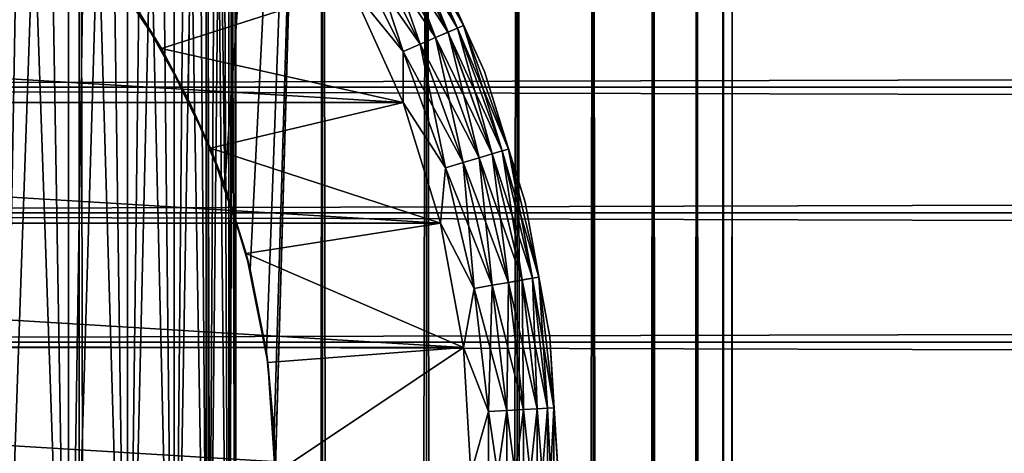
# Model space of a CAD drawing. Extents: x -265 to 265, y 0 to 747.
# Tile 220 of 256: x -243 to -232, y 720 to 725. Entities that reach past the tile are written whole.
import ezdxf

# ---------------------------------------------------------------- set-up
doc = ezdxf.new("R2010")
doc.units = 0
doc.header["$LTSCALE"] = 65.185185
for name, color, linetype in [('3', 7, 'CONTINUOUS'), ('51', 7, 'CONTINUOUS'), ('52', 7, 'CONTINUOUS'), ('58', 7, 'CONTINUOUS'), ('61', 7, 'CONTINUOUS'), ('62', 7, 'CONTINUOUS'), ('64', 7, 'CONTINUOUS'), ('68', 7, 'CONTINUOUS'), ('72', 7, 'CONTINUOUS'), ('81', 7, 'CONTINUOUS')]:
    doc.layers.add(name, color=color, linetype=linetype)

msp = doc.modelspace()

# ---------------------------------------------------------------- linework, layer by layer
at = {"layer": '3', "color": 7, "linetype": 'CONTINUOUS'}
for points in [[(-263, 725.809, 38.568), (-263, 724.433, 39.188), (263, 725.809, 38.568), (-263, 725.809, 38.568)], [(263, 725.809, 38.568), (-263, 724.433, 39.188), (263, 724.433, 39.188), (263, 725.809, 38.568)], [(-263, 724.433, 15.812), (-263, 725.809, 16.432), (263, 724.433, 15.812), (-263, 724.433, 15.812)], [(263, 724.433, 15.812), (-263, 725.809, 16.432), (263, 725.809, 16.432), (263, 724.433, 15.812)], [(-263, 724.433, 39.188), (-263, 722.991, 39.637), (263, 724.433, 39.188), (-263, 724.433, 39.188)], [(263, 724.433, 39.188), (-263, 722.991, 39.637), (263, 722.991, 39.637), (263, 724.433, 39.188)], [(-263, 722.991, 15.363), (-263, 724.433, 15.812), (263, 722.991, 15.363), (-263, 722.991, 15.363)], [(263, 722.991, 15.363), (-263, 724.433, 15.812), (263, 724.433, 15.812), (263, 722.991, 15.363)], [(-263, 722.991, 39.637), (-263, 721.507, 39.909), (263, 722.991, 39.637), (-263, 722.991, 39.637)], [(263, 722.991, 39.637), (-263, 721.507, 39.909), (263, 721.507, 39.909), (263, 722.991, 39.637)], [(-263, 721.507, 15.091), (-263, 722.991, 15.363), (263, 721.507, 15.091), (-263, 721.507, 15.091)], [(263, 721.507, 15.091), (-263, 722.991, 15.363), (263, 722.991, 15.363), (263, 721.507, 15.091)], [(-263, 721.507, 39.909), (-263, 720, 40), (263, 721.507, 39.909), (-263, 721.507, 39.909)], [(263, 721.507, 39.909), (-263, 720, 40), (263, 720, 40), (263, 721.507, 39.909)], [(-263, 720, 15), (-263, 721.507, 15.091), (263, 720, 15), (-263, 720, 15)], [(263, 720, 15), (-263, 721.507, 15.091), (263, 721.507, 15.091), (263, 720, 15)]]:
    msp.add_3dface(points, dxfattribs=at)
at = {"layer": '51', "color": 7, "linetype": 'CONTINUOUS'}
for points in [[(-244.059, 1, 13.773), (-242.5, 1, 12.99), (-244.059, 739, 13.773), (-244.059, 1, 13.773)], [(-244.059, 739, 13.773), (-242.5, 1, 12.99), (-242.5, 739, 12.99), (-244.059, 739, 13.773)], [(-242.5, 1, 12.99), (-241.043, 1, 12.032), (-242.5, 739, 12.99), (-242.5, 1, 12.99)], [(-242.5, 739, 12.99), (-241.043, 1, 12.032), (-241.043, 739, 12.032), (-242.5, 739, 12.99)], [(-241.043, 1, 12.032), (-239.706, 1, 10.911), (-241.043, 739, 12.032), (-241.043, 1, 12.032)], [(-241.043, 739, 12.032), (-239.706, 1, 10.911), (-239.706, 739, 10.911), (-241.043, 739, 12.032)], [(-239.706, 1, 10.911), (-238.509, 1, 9.642), (-239.706, 739, 10.911), (-239.706, 1, 10.911)], [(-239.706, 739, 10.911), (-238.509, 1, 9.642), (-238.509, 739, 9.642), (-239.706, 739, 10.911)], [(-238.509, 1, 9.642), (-237.468, 1, 8.243), (-238.509, 739, 9.642), (-238.509, 1, 9.642)], [(-238.509, 739, 9.642), (-237.468, 1, 8.243), (-237.468, 739, 8.243), (-238.509, 739, 9.642)], [(-237.468, 1, 8.243), (-236.596, 1, 6.732), (-237.468, 739, 8.243), (-237.468, 1, 8.243)], [(-237.468, 739, 8.243), (-236.596, 1, 6.732), (-236.596, 739, 6.732), (-237.468, 739, 8.243)], [(-236.596, 1, 6.732), (-235.905, 1, 5.13), (-236.596, 739, 6.732), (-236.596, 1, 6.732)], [(-236.596, 739, 6.732), (-235.905, 1, 5.13), (-235.905, 739, 5.13), (-236.596, 739, 6.732)], [(-235.905, 1, 5.13), (-235.404, 1, 3.459), (-235.905, 739, 5.13), (-235.905, 1, 5.13)], [(-235.905, 739, 5.13), (-235.404, 1, 3.459), (-235.404, 739, 3.459), (-235.905, 739, 5.13)], [(-235.404, 1, 3.459), (-235.101, 1, 1.741), (-235.404, 739, 3.459), (-235.404, 1, 3.459)], [(-235.404, 739, 3.459), (-235.101, 1, 1.741), (-235.101, 739, 1.741), (-235.404, 739, 3.459)], [(-235.101, 1, 1.741), (-235, 1), (-235.101, 739, 1.741), (-235.101, 1, 1.741)], [(-235.101, 739, 1.741), (-235, 1), (-235, 739), (-235.101, 739, 1.741)]]:
    msp.add_3dface(points, dxfattribs=at)
at = {"layer": '52', "color": 7, "linetype": 'CONTINUOUS'}
for points in [[(-241.799, 725.273, -12.559), (-241.043, 739, -12.032), (-241.246, 724.293, -12.181), (-241.799, 725.273, -12.559)], [(-241.246, 724.293, -12.181), (-241.043, 739, -12.032), (-240.828, 723.308, -11.869), (-241.246, 724.293, -12.181)], [(-241.043, 739, -12.032), (-239.706, 739, -10.911), (-240.828, 723.308, -11.869), (-241.043, 739, -12.032)], [(-240.828, 723.308, -11.869), (-239.706, 739, -10.911), (-240.535, 722.34, -11.637), (-240.828, 723.308, -11.869)], [(-240.535, 722.34, -11.637), (-239.706, 739, -10.911), (-240.35, 721.393, -11.484), (-240.535, 722.34, -11.637)], [(-240.35, 721.393, -11.484), (-239.706, 739, -10.911), (-240.261, 720.462, -11.408), (-240.35, 721.393, -11.484)], [(-240.261, 720.462, -11.408), (-239.706, 739, -10.911), (-240.261, 719.538, -11.408), (-240.261, 720.462, -11.408)], [(-240.261, 719.538, -11.408), (-239.706, 739, -10.911), (-240.261, 20.462, -11.408), (-240.261, 719.538, -11.408)], [(-239.706, 739, -10.911), (-239.706, 1, -10.911), (-240.261, 20.462, -11.408), (-239.706, 739, -10.911)], [(-238.509, 1, -9.642), (-239.706, 1, -10.911), (-238.509, 739, -9.642), (-238.509, 1, -9.642)], [(-238.509, 739, -9.642), (-239.706, 1, -10.911), (-239.706, 739, -10.911), (-238.509, 739, -9.642)], [(-237.468, 1, -8.243), (-238.509, 1, -9.642), (-237.468, 739, -8.243), (-237.468, 1, -8.243)], [(-237.468, 739, -8.243), (-238.509, 1, -9.642), (-238.509, 739, -9.642), (-237.468, 739, -8.243)], [(-236.596, 1, -6.732), (-237.468, 1, -8.243), (-236.596, 739, -6.732), (-236.596, 1, -6.732)], [(-236.596, 739, -6.732), (-237.468, 1, -8.243), (-237.468, 739, -8.243), (-236.596, 739, -6.732)], [(-235.905, 1, -5.13), (-236.596, 1, -6.732), (-235.905, 739, -5.13), (-235.905, 1, -5.13)], [(-235.905, 739, -5.13), (-236.596, 1, -6.732), (-236.596, 739, -6.732), (-235.905, 739, -5.13)], [(-235.404, 1, -3.459), (-235.905, 1, -5.13), (-235.404, 739, -3.459), (-235.404, 1, -3.459)], [(-235.404, 739, -3.459), (-235.905, 1, -5.13), (-235.905, 739, -5.13), (-235.404, 739, -3.459)], [(-235.101, 1, -1.741), (-235.404, 1, -3.459), (-235.101, 739, -1.741), (-235.101, 1, -1.741)], [(-235.101, 739, -1.741), (-235.404, 1, -3.459), (-235.404, 739, -3.459), (-235.101, 739, -1.741)], [(-235, 739), (-235, 1), (-235.101, 1, -1.741), (-235, 739)], [(-235, 739), (-235.101, 1, -1.741), (-235.101, 739, -1.741), (-235, 739)]]:
    msp.add_3dface(points, dxfattribs=at)
at = {"layer": '58', "color": 7, "linetype": 'CONTINUOUS'}
for points in [[(-242.265, 725.935, -25), (-241.799, 725.273, -12.559), (-241.556, 724.875, -25), (-242.265, 725.935, -25)], [(-241.799, 725.273, -12.559), (-241.246, 724.293, -12.181), (-241.556, 724.875, -25), (-241.799, 725.273, -12.559)], [(-241.556, 724.875, -25), (-241.246, 724.293, -12.181), (-240.992, 723.731, -25), (-241.556, 724.875, -25)], [(-241.246, 724.293, -12.181), (-240.828, 723.308, -11.869), (-240.992, 723.731, -25), (-241.246, 724.293, -12.181)], [(-240.992, 723.731, -25), (-240.828, 723.308, -11.869), (-240.582, 722.523, -25), (-240.992, 723.731, -25)], [(-240.828, 723.308, -11.869), (-240.535, 722.34, -11.637), (-240.582, 722.523, -25), (-240.828, 723.308, -11.869)], [(-240.535, 722.34, -11.637), (-240.35, 721.393, -11.484), (-240.582, 722.523, -25), (-240.535, 722.34, -11.637)], [(-240.582, 722.523, -25), (-240.35, 721.393, -11.484), (-240.333, 721.273, -25), (-240.582, 722.523, -25)], [(-240.35, 721.393, -11.484), (-240.261, 720.462, -11.408), (-240.333, 721.273, -25), (-240.35, 721.393, -11.484)], [(-240.333, 721.273, -25), (-240.261, 720.462, -11.408), (-240.25, 720, -25), (-240.333, 721.273, -25)], [(-240.261, 720.462, -11.408), (-240.261, 719.538, -11.408), (-240.25, 720, -25), (-240.261, 720.462, -11.408)]]:
    msp.add_3dface(points, dxfattribs=at)
at = {"layer": '61', "color": 7, "linetype": 'CONTINUOUS'}
for points in [[(-242.265, 725.935, -25), (-241.556, 724.875, -25), (-239.375, 725.577, -25), (-242.265, 725.935, -25)], [(-239.375, 725.577, -25), (-241.556, 724.875, -25), (-238.78, 724.255, -25), (-239.375, 725.577, -25)], [(-241.556, 724.875, -25), (-240.992, 723.731, -25), (-238.78, 724.255, -25), (-241.556, 724.875, -25)], [(-238.78, 724.255, -25), (-240.992, 723.731, -25), (-238.349, 722.872, -25), (-238.78, 724.255, -25)], [(-240.992, 723.731, -25), (-240.582, 722.523, -25), (-238.349, 722.872, -25), (-240.992, 723.731, -25)], [(-238.349, 722.872, -25), (-240.582, 722.523, -25), (-238.087, 721.446, -25), (-238.349, 722.872, -25)], [(-240.582, 722.523, -25), (-240.333, 721.273, -25), (-238.087, 721.446, -25), (-240.582, 722.523, -25)], [(-240.333, 721.273, -25), (-240.25, 720, -25), (-238.087, 721.446, -25), (-240.333, 721.273, -25)], [(-238.087, 721.446, -25), (-240.25, 720, -25), (-238, 720, -25), (-238.087, 721.446, -25)]]:
    msp.add_3dface(points, dxfattribs=at)
at = {"layer": '62', "color": 7, "linetype": 'CONTINUOUS'}
for points in [[(-261.22, 724.255, -75), (-260.625, 725.577, -75), (-238.78, 724.255, -75), (-261.22, 724.255, -75)], [(-238.78, 724.255, -75), (-260.625, 725.577, -75), (-239.375, 725.577, -75), (-238.78, 724.255, -75)], [(-261.651, 722.872, -75), (-261.22, 724.255, -75), (-238.349, 722.872, -75), (-261.651, 722.872, -75)], [(-238.349, 722.872, -75), (-261.22, 724.255, -75), (-238.78, 724.255, -75), (-238.349, 722.872, -75)], [(-261.913, 721.446, -75), (-261.651, 722.872, -75), (-238.087, 721.446, -75), (-261.913, 721.446, -75)], [(-238.087, 721.446, -75), (-261.651, 722.872, -75), (-238.349, 722.872, -75), (-238.087, 721.446, -75)], [(-262, 720, -75), (-261.913, 721.446, -75), (-238, 720, -75), (-262, 720, -75)], [(-238, 720, -75), (-261.913, 721.446, -75), (-238.087, 721.446, -75), (-238, 720, -75)]]:
    msp.add_3dface(points, dxfattribs=at)
at = {"layer": '64', "color": 7, "linetype": 'CONTINUOUS'}
for points in [[(-237.845, 724.61, -74), (-238.489, 726.041, -74), (-237.845, 724.61, -26), (-237.845, 724.61, -74)], [(-237.845, 724.61, -26), (-238.489, 726.041, -74), (-238.489, 726.041, -26), (-237.845, 724.61, -26)], [(-237.378, 723.111, -74), (-237.845, 724.61, -74), (-237.378, 723.111, -26), (-237.378, 723.111, -74)], [(-237.378, 723.111, -26), (-237.845, 724.61, -74), (-237.845, 724.61, -26), (-237.378, 723.111, -26)], [(-237.095, 721.567, -74), (-237.378, 723.111, -74), (-237.095, 721.567, -26), (-237.095, 721.567, -74)], [(-237.095, 721.567, -26), (-237.378, 723.111, -74), (-237.378, 723.111, -26), (-237.095, 721.567, -26)], [(-237, 720, -74), (-237.095, 721.567, -74), (-237, 720, -26), (-237, 720, -74)], [(-237, 720, -26), (-237.095, 721.567, -74), (-237.095, 721.567, -26), (-237, 720, -26)]]:
    msp.add_3dface(points, dxfattribs=at)
at = {"layer": '68', "color": 7, "linetype": 'CONTINUOUS'}
for points in [[(-238.154, 725.11, -74.434), (-238.931, 726.391, -74.624), (-238.828, 726.45, -74.434), (-238.154, 725.11, -74.434)], [(-238.086, 725.139, -74.223), (-238.828, 726.45, -74.434), (-238.763, 726.487, -74.223), (-238.086, 725.139, -74.223)], [(-238.154, 725.11, -74.434), (-238.828, 726.45, -74.434), (-238.086, 725.139, -74.223), (-238.154, 725.11, -74.434)], [(-238.489, 726.041, -74), (-238.086, 725.139, -74.223), (-238.763, 726.487, -74.223), (-238.489, 726.041, -74)], [(-238.409, 725, -74.782), (-239.233, 726.217, -74.901), (-239.068, 726.311, -74.782), (-238.409, 725, -74.782)], [(-238.264, 725.063, -74.624), (-239.068, 726.311, -74.782), (-238.931, 726.391, -74.624), (-238.264, 725.063, -74.624)], [(-238.409, 725, -74.782), (-239.068, 726.311, -74.782), (-238.264, 725.063, -74.624), (-238.409, 725, -74.782)], [(-238.264, 725.063, -74.624), (-238.931, 726.391, -74.624), (-238.154, 725.11, -74.434), (-238.264, 725.063, -74.624)], [(-238.584, 724.924, -74.901), (-239.416, 726.111, -74.975), (-239.233, 726.217, -74.901), (-238.584, 724.924, -74.901)], [(-238.584, 724.924, -74.901), (-239.233, 726.217, -74.901), (-238.409, 725, -74.782), (-238.584, 724.924, -74.901)], [(-238.778, 724.841, -74.975), (-239.375, 725.577, -75), (-239.416, 726.111, -74.975), (-238.778, 724.841, -74.975)], [(-238.778, 724.841, -74.975), (-239.416, 726.111, -74.975), (-238.584, 724.924, -74.901), (-238.778, 724.841, -74.975)], [(-238.489, 726.041, -74), (-237.845, 724.61, -74), (-238.086, 725.139, -74.223), (-238.489, 726.041, -74)], [(-238.78, 724.255, -75), (-239.375, 725.577, -75), (-238.778, 724.841, -74.975), (-238.78, 724.255, -75)], [(-237.755, 723.666, -74.624), (-238.409, 725, -74.782), (-238.264, 725.063, -74.624), (-237.755, 723.666, -74.624)], [(-237.641, 723.7, -74.434), (-238.264, 725.063, -74.624), (-238.154, 725.11, -74.434), (-237.641, 723.7, -74.434)], [(-237.755, 723.666, -74.624), (-238.264, 725.063, -74.624), (-237.641, 723.7, -74.434), (-237.755, 723.666, -74.624)], [(-237.57, 723.721, -74.223), (-238.154, 725.11, -74.434), (-238.086, 725.139, -74.223), (-237.57, 723.721, -74.223)], [(-237.641, 723.7, -74.434), (-238.154, 725.11, -74.434), (-237.57, 723.721, -74.223), (-237.641, 723.7, -74.434)], [(-237.845, 724.61, -74), (-237.57, 723.721, -74.223), (-238.086, 725.139, -74.223), (-237.845, 724.61, -74)], [(-237.907, 723.62, -74.782), (-238.584, 724.924, -74.901), (-238.409, 725, -74.782), (-237.907, 723.62, -74.782)], [(-237.907, 723.62, -74.782), (-238.409, 725, -74.782), (-237.755, 723.666, -74.624), (-237.907, 723.62, -74.782)], [(-238.292, 723.505, -74.975), (-238.78, 724.255, -75), (-238.778, 724.841, -74.975), (-238.292, 723.505, -74.975)], [(-238.089, 723.566, -74.901), (-238.778, 724.841, -74.975), (-238.584, 724.924, -74.901), (-238.089, 723.566, -74.901)], [(-238.292, 723.505, -74.975), (-238.778, 724.841, -74.975), (-238.089, 723.566, -74.901), (-238.292, 723.505, -74.975)], [(-238.089, 723.566, -74.901), (-238.584, 724.924, -74.901), (-237.907, 723.62, -74.782), (-238.089, 723.566, -74.901)], [(-237.845, 724.61, -74), (-237.378, 723.111, -74), (-237.57, 723.721, -74.223), (-237.845, 724.61, -74)], [(-238.349, 722.872, -75), (-238.78, 724.255, -75), (-238.292, 723.505, -74.975), (-238.349, 722.872, -75)], [(-237.295, 722.24, -74.434), (-237.755, 723.666, -74.624), (-237.641, 723.7, -74.434), (-237.295, 722.24, -74.434)], [(-237.222, 722.253, -74.223), (-237.641, 723.7, -74.434), (-237.57, 723.721, -74.223), (-237.222, 722.253, -74.223)], [(-237.295, 722.24, -74.434), (-237.641, 723.7, -74.434), (-237.222, 722.253, -74.223), (-237.295, 722.24, -74.434)], [(-237.378, 723.111, -74), (-237.222, 722.253, -74.223), (-237.57, 723.721, -74.223), (-237.378, 723.111, -74)], [(-237.569, 722.192, -74.782), (-238.089, 723.566, -74.901), (-237.907, 723.62, -74.782), (-237.569, 722.192, -74.782)], [(-237.413, 722.219, -74.624), (-237.907, 723.62, -74.782), (-237.755, 723.666, -74.624), (-237.413, 722.219, -74.624)], [(-237.569, 722.192, -74.782), (-237.907, 723.62, -74.782), (-237.413, 722.219, -74.624), (-237.569, 722.192, -74.782)], [(-237.413, 722.219, -74.624), (-237.755, 723.666, -74.624), (-237.295, 722.24, -74.434), (-237.413, 722.219, -74.624)], [(-237.964, 722.122, -74.975), (-238.349, 722.872, -75), (-238.292, 723.505, -74.975), (-237.964, 722.122, -74.975)], [(-237.756, 722.159, -74.901), (-238.292, 723.505, -74.975), (-238.089, 723.566, -74.901), (-237.756, 722.159, -74.901)], [(-237.964, 722.122, -74.975), (-238.292, 723.505, -74.975), (-237.756, 722.159, -74.901), (-237.964, 722.122, -74.975)], [(-237.756, 722.159, -74.901), (-238.089, 723.566, -74.901), (-237.569, 722.192, -74.782), (-237.756, 722.159, -74.901)], [(-237.378, 723.111, -74), (-237.095, 721.567, -74), (-237.222, 722.253, -74.223), (-237.378, 723.111, -74)], [(-238.087, 721.446, -75), (-238.349, 722.872, -75), (-237.964, 722.122, -74.975), (-238.087, 721.446, -75)], [(-237.121, 720.75, -74.434), (-237.413, 722.219, -74.624), (-237.295, 722.24, -74.434), (-237.121, 720.75, -74.434)], [(-237.047, 720.754, -74.223), (-237.295, 722.24, -74.434), (-237.222, 722.253, -74.223), (-237.047, 720.754, -74.223)], [(-237.121, 720.75, -74.434), (-237.295, 722.24, -74.434), (-237.047, 720.754, -74.223), (-237.121, 720.75, -74.434)], [(-237.095, 721.567, -74), (-237.047, 720.754, -74.223), (-237.222, 722.253, -74.223), (-237.095, 721.567, -74)], [(-237.799, 720.711, -74.975), (-238.087, 721.446, -75), (-237.964, 722.122, -74.975), (-237.799, 720.711, -74.975)], [(-237.588, 720.723, -74.901), (-237.964, 722.122, -74.975), (-237.756, 722.159, -74.901), (-237.588, 720.723, -74.901)], [(-237.799, 720.711, -74.975), (-237.964, 722.122, -74.975), (-237.588, 720.723, -74.901), (-237.799, 720.711, -74.975)], [(-237.398, 720.734, -74.782), (-237.756, 722.159, -74.901), (-237.569, 722.192, -74.782), (-237.398, 720.734, -74.782)], [(-237.588, 720.723, -74.901), (-237.756, 722.159, -74.901), (-237.398, 720.734, -74.782), (-237.588, 720.723, -74.901)], [(-237.24, 720.743, -74.624), (-237.569, 722.192, -74.782), (-237.413, 722.219, -74.624), (-237.24, 720.743, -74.624)], [(-237.398, 720.734, -74.782), (-237.569, 722.192, -74.782), (-237.24, 720.743, -74.624), (-237.398, 720.734, -74.782)], [(-237.24, 720.743, -74.624), (-237.413, 722.219, -74.624), (-237.121, 720.75, -74.434), (-237.24, 720.743, -74.624)], [(-237.095, 721.567, -74), (-237, 720, -74), (-237.047, 720.754, -74.223), (-237.095, 721.567, -74)], [(-238, 720, -75), (-238.087, 721.446, -75), (-237.799, 720.711, -74.975), (-238, 720, -75)], [(-237.047, 719.246, -74.223), (-237.121, 720.75, -74.434), (-237.047, 720.754, -74.223), (-237.047, 719.246, -74.223)], [(-237, 720, -74), (-237.047, 719.246, -74.223), (-237.047, 720.754, -74.223), (-237, 720, -74)], [(-237.799, 719.289, -74.975), (-238, 720, -75), (-237.799, 720.711, -74.975), (-237.799, 719.289, -74.975)], [(-237.588, 719.277, -74.901), (-237.799, 720.711, -74.975), (-237.588, 720.723, -74.901), (-237.588, 719.277, -74.901)], [(-237.799, 719.289, -74.975), (-237.799, 720.711, -74.975), (-237.588, 719.277, -74.901), (-237.799, 719.289, -74.975)], [(-237.398, 719.266, -74.782), (-237.588, 720.723, -74.901), (-237.398, 720.734, -74.782), (-237.398, 719.266, -74.782)], [(-237.588, 719.277, -74.901), (-237.588, 720.723, -74.901), (-237.398, 719.266, -74.782), (-237.588, 719.277, -74.901)], [(-237.24, 719.257, -74.624), (-237.398, 720.734, -74.782), (-237.24, 720.743, -74.624), (-237.24, 719.257, -74.624)], [(-237.398, 719.266, -74.782), (-237.398, 720.734, -74.782), (-237.24, 719.257, -74.624), (-237.398, 719.266, -74.782)], [(-237.121, 719.25, -74.434), (-237.24, 720.743, -74.624), (-237.121, 720.75, -74.434), (-237.121, 719.25, -74.434)], [(-237.24, 719.257, -74.624), (-237.24, 720.743, -74.624), (-237.121, 719.25, -74.434), (-237.24, 719.257, -74.624)], [(-237.121, 719.25, -74.434), (-237.121, 720.75, -74.434), (-237.047, 719.246, -74.223), (-237.121, 719.25, -74.434)]]:
    msp.add_3dface(points, dxfattribs=at)
at = {"layer": '72', "color": 7, "linetype": 'CONTINUOUS'}
for points in [[(-238.93, 726.391, -25.377), (-238.263, 725.063, -25.377), (-238.827, 726.451, -25.567), (-238.93, 726.391, -25.377)], [(-238.827, 726.451, -25.567), (-238.154, 725.11, -25.567), (-238.763, 726.488, -25.779), (-238.827, 726.451, -25.567)], [(-238.827, 726.451, -25.567), (-238.263, 725.063, -25.377), (-238.154, 725.11, -25.567), (-238.827, 726.451, -25.567)], [(-238.489, 726.041, -26), (-238.763, 726.488, -25.779), (-238.086, 725.139, -25.779), (-238.489, 726.041, -26)], [(-238.763, 726.488, -25.779), (-238.154, 725.11, -25.567), (-238.086, 725.139, -25.779), (-238.763, 726.488, -25.779)], [(-239.232, 726.217, -25.099), (-238.583, 724.925, -25.099), (-239.067, 726.312, -25.218), (-239.232, 726.217, -25.099)], [(-239.067, 726.312, -25.218), (-238.409, 725, -25.218), (-238.93, 726.391, -25.377), (-239.067, 726.312, -25.218)], [(-239.067, 726.312, -25.218), (-238.583, 724.925, -25.099), (-238.409, 725, -25.218), (-239.067, 726.312, -25.218)], [(-238.93, 726.391, -25.377), (-238.409, 725, -25.218), (-238.263, 725.063, -25.377), (-238.93, 726.391, -25.377)], [(-239.415, 726.111, -25.025), (-238.777, 724.841, -25.025), (-239.232, 726.217, -25.099), (-239.415, 726.111, -25.025)], [(-239.232, 726.217, -25.099), (-238.777, 724.841, -25.025), (-238.583, 724.925, -25.099), (-239.232, 726.217, -25.099)], [(-239.415, 726.111, -25.025), (-239.375, 725.577, -25), (-238.777, 724.841, -25.025), (-239.415, 726.111, -25.025)], [(-237.845, 724.61, -26), (-238.489, 726.041, -26), (-238.086, 725.139, -25.779), (-237.845, 724.61, -26)], [(-239.375, 725.577, -25), (-238.78, 724.255, -25), (-238.777, 724.841, -25.025), (-239.375, 725.577, -25)], [(-238.409, 725, -25.218), (-237.906, 723.621, -25.218), (-238.263, 725.063, -25.377), (-238.409, 725, -25.218)], [(-238.263, 725.063, -25.377), (-237.755, 723.666, -25.377), (-238.154, 725.11, -25.567), (-238.263, 725.063, -25.377)], [(-238.263, 725.063, -25.377), (-237.906, 723.621, -25.218), (-237.755, 723.666, -25.377), (-238.263, 725.063, -25.377)], [(-238.154, 725.11, -25.567), (-237.641, 723.7, -25.567), (-238.086, 725.139, -25.779), (-238.154, 725.11, -25.567)], [(-238.154, 725.11, -25.567), (-237.755, 723.666, -25.377), (-237.641, 723.7, -25.567), (-238.154, 725.11, -25.567)], [(-237.845, 724.61, -26), (-238.086, 725.139, -25.779), (-237.57, 723.721, -25.779), (-237.845, 724.61, -26)], [(-238.086, 725.139, -25.779), (-237.641, 723.7, -25.567), (-237.57, 723.721, -25.779), (-238.086, 725.139, -25.779)], [(-238.583, 724.925, -25.099), (-238.088, 723.566, -25.099), (-238.409, 725, -25.218), (-238.583, 724.925, -25.099)], [(-238.409, 725, -25.218), (-238.088, 723.566, -25.099), (-237.906, 723.621, -25.218), (-238.409, 725, -25.218)], [(-238.777, 724.841, -25.025), (-238.78, 724.255, -25), (-238.291, 723.505, -25.025), (-238.777, 724.841, -25.025)], [(-238.777, 724.841, -25.025), (-238.291, 723.505, -25.025), (-238.583, 724.925, -25.099), (-238.777, 724.841, -25.025)], [(-238.583, 724.925, -25.099), (-238.291, 723.505, -25.025), (-238.088, 723.566, -25.099), (-238.583, 724.925, -25.099)], [(-237.378, 723.111, -26), (-237.845, 724.61, -26), (-237.57, 723.721, -25.779), (-237.378, 723.111, -26)], [(-238.78, 724.255, -25), (-238.349, 722.872, -25), (-238.291, 723.505, -25.025), (-238.78, 724.255, -25)], [(-237.755, 723.666, -25.377), (-237.412, 722.22, -25.377), (-237.641, 723.7, -25.567), (-237.755, 723.666, -25.377)], [(-237.641, 723.7, -25.567), (-237.295, 722.24, -25.567), (-237.57, 723.721, -25.779), (-237.641, 723.7, -25.567)], [(-237.641, 723.7, -25.567), (-237.412, 722.22, -25.377), (-237.295, 722.24, -25.567), (-237.641, 723.7, -25.567)], [(-237.378, 723.111, -26), (-237.57, 723.721, -25.779), (-237.222, 722.253, -25.779), (-237.378, 723.111, -26)], [(-237.57, 723.721, -25.779), (-237.295, 722.24, -25.567), (-237.222, 722.253, -25.779), (-237.57, 723.721, -25.779)], [(-238.088, 723.566, -25.099), (-237.755, 722.159, -25.099), (-237.906, 723.621, -25.218), (-238.088, 723.566, -25.099)], [(-237.906, 723.621, -25.218), (-237.568, 722.192, -25.218), (-237.755, 723.666, -25.377), (-237.906, 723.621, -25.218)], [(-237.906, 723.621, -25.218), (-237.755, 722.159, -25.099), (-237.568, 722.192, -25.218), (-237.906, 723.621, -25.218)], [(-237.755, 723.666, -25.377), (-237.568, 722.192, -25.218), (-237.412, 722.22, -25.377), (-237.755, 723.666, -25.377)], [(-238.291, 723.505, -25.025), (-238.349, 722.872, -25), (-237.963, 722.122, -25.025), (-238.291, 723.505, -25.025)], [(-238.291, 723.505, -25.025), (-237.963, 722.122, -25.025), (-238.088, 723.566, -25.099), (-238.291, 723.505, -25.025)], [(-238.088, 723.566, -25.099), (-237.963, 722.122, -25.025), (-237.755, 722.159, -25.099), (-238.088, 723.566, -25.099)], [(-237.095, 721.567, -26), (-237.378, 723.111, -26), (-237.222, 722.253, -25.779), (-237.095, 721.567, -26)], [(-238.349, 722.872, -25), (-238.087, 721.446, -25), (-237.963, 722.122, -25.025), (-238.349, 722.872, -25)], [(-237.412, 722.22, -25.377), (-237.239, 720.743, -25.377), (-237.295, 722.24, -25.567), (-237.412, 722.22, -25.377)], [(-237.295, 722.24, -25.567), (-237.12, 720.75, -25.567), (-237.222, 722.253, -25.779), (-237.295, 722.24, -25.567)], [(-237.295, 722.24, -25.567), (-237.239, 720.743, -25.377), (-237.12, 720.75, -25.567), (-237.295, 722.24, -25.567)], [(-237.095, 721.567, -26), (-237.222, 722.253, -25.779), (-237.047, 720.754, -25.779), (-237.095, 721.567, -26)], [(-237.222, 722.253, -25.779), (-237.12, 720.75, -25.567), (-237.047, 720.754, -25.779), (-237.222, 722.253, -25.779)], [(-237.963, 722.122, -25.025), (-238.087, 721.446, -25), (-237.798, 720.711, -25.025), (-237.963, 722.122, -25.025)], [(-237.963, 722.122, -25.025), (-237.798, 720.711, -25.025), (-237.755, 722.159, -25.099), (-237.963, 722.122, -25.025)], [(-237.755, 722.159, -25.099), (-237.798, 720.711, -25.025), (-237.587, 720.723, -25.099), (-237.755, 722.159, -25.099)], [(-237.755, 722.159, -25.099), (-237.587, 720.723, -25.099), (-237.568, 722.192, -25.218), (-237.755, 722.159, -25.099)], [(-237.568, 722.192, -25.218), (-237.587, 720.723, -25.099), (-237.398, 720.734, -25.218), (-237.568, 722.192, -25.218)], [(-237.568, 722.192, -25.218), (-237.398, 720.734, -25.218), (-237.412, 722.22, -25.377), (-237.568, 722.192, -25.218)], [(-237.412, 722.22, -25.377), (-237.398, 720.734, -25.218), (-237.239, 720.743, -25.377), (-237.412, 722.22, -25.377)], [(-237, 720, -26), (-237.095, 721.567, -26), (-237.047, 720.754, -25.779), (-237, 720, -26)], [(-238.087, 721.446, -25), (-238, 720, -25), (-237.798, 720.711, -25.025), (-238.087, 721.446, -25)], [(-237.12, 720.75, -25.567), (-237.12, 719.25, -25.567), (-237.047, 720.754, -25.779), (-237.12, 720.75, -25.567)], [(-237.047, 720.754, -25.779), (-237.12, 719.25, -25.567), (-237.047, 719.246, -25.779), (-237.047, 720.754, -25.779)], [(-237, 720, -26), (-237.047, 720.754, -25.779), (-237.047, 719.246, -25.779), (-237, 720, -26)], [(-237.798, 720.711, -25.025), (-238, 720, -25), (-237.798, 719.289, -25.025), (-237.798, 720.711, -25.025)], [(-237.798, 720.711, -25.025), (-237.798, 719.289, -25.025), (-237.587, 720.723, -25.099), (-237.798, 720.711, -25.025)], [(-237.587, 720.723, -25.099), (-237.798, 719.289, -25.025), (-237.587, 719.277, -25.099), (-237.587, 720.723, -25.099)], [(-237.587, 720.723, -25.099), (-237.587, 719.277, -25.099), (-237.398, 720.734, -25.218), (-237.587, 720.723, -25.099)], [(-237.398, 720.734, -25.218), (-237.587, 719.277, -25.099), (-237.398, 719.266, -25.218), (-237.398, 720.734, -25.218)], [(-237.398, 720.734, -25.218), (-237.398, 719.266, -25.218), (-237.239, 720.743, -25.377), (-237.398, 720.734, -25.218)], [(-237.239, 720.743, -25.377), (-237.398, 719.266, -25.218), (-237.239, 719.257, -25.377), (-237.239, 720.743, -25.377)], [(-237.239, 720.743, -25.377), (-237.239, 719.257, -25.377), (-237.12, 720.75, -25.567), (-237.239, 720.743, -25.377)], [(-237.12, 720.75, -25.567), (-237.239, 719.257, -25.377), (-237.12, 719.25, -25.567), (-237.12, 720.75, -25.567)]]:
    msp.add_3dface(points, dxfattribs=at)
at = {"layer": '81', "color": 7, "linetype": 'CONTINUOUS'}
for points in [[(-243.424, 715, -6.576), (-242.622, 715, -5.661), (-243.424, 738, -6.576), (-243.424, 715, -6.576)], [(-243.424, 738, -6.576), (-242.622, 715, -5.661), (-243.008, 738, -6.132), (-243.424, 738, -6.576)], [(-242.622, 715, 5.661), (-243.424, 715, 6.576), (-242.622, 738, 5.661), (-242.622, 715, 5.661)], [(-242.622, 738, 5.661), (-243.424, 715, 6.576), (-243.008, 738, 6.132), (-242.622, 738, 5.661)], [(-243.008, 738, 6.132), (-243.424, 715, 6.576), (-243.424, 738, 6.576), (-243.008, 738, 6.132)], [(-243.008, 738, -6.132), (-242.622, 715, -5.661), (-242.622, 738, -5.661), (-243.008, 738, -6.132)], [(-242.622, 715, -5.661), (-241.946, 715, -4.65), (-242.622, 738, -5.661), (-242.622, 715, -5.661)], [(-242.622, 738, -5.661), (-241.946, 715, -4.65), (-242.267, 738, -5.167), (-242.622, 738, -5.661)], [(-241.946, 715, 4.65), (-242.622, 715, 5.661), (-241.946, 738, 4.65), (-241.946, 715, 4.65)], [(-241.946, 738, 4.65), (-242.622, 715, 5.661), (-242.267, 738, 5.167), (-241.946, 738, 4.65)], [(-242.267, 738, 5.167), (-242.622, 715, 5.661), (-242.622, 738, 5.661), (-242.267, 738, 5.167)], [(-242.267, 738, -5.167), (-241.946, 715, -4.65), (-241.946, 738, -4.65), (-242.267, 738, -5.167)], [(-241.946, 715, -4.65), (-241.408, 715, -3.559), (-241.946, 738, -4.65), (-241.946, 715, -4.65)], [(-241.946, 738, -4.65), (-241.408, 715, -3.559), (-241.659, 738, -4.113), (-241.946, 738, -4.65)], [(-241.408, 715, 3.559), (-241.946, 715, 4.65), (-241.408, 738, 3.559), (-241.408, 715, 3.559)], [(-241.408, 738, 3.559), (-241.946, 715, 4.65), (-241.659, 738, 4.113), (-241.408, 738, 3.559)], [(-241.659, 738, 4.113), (-241.946, 715, 4.65), (-241.946, 738, 4.65), (-241.659, 738, 4.113)], [(-241.659, 738, -4.113), (-241.408, 715, -3.559), (-241.408, 738, -3.559), (-241.659, 738, -4.113)], [(-241.408, 715, -3.559), (-241.017, 715, -2.407), (-241.408, 738, -3.559), (-241.408, 715, -3.559)], [(-241.408, 738, -3.559), (-241.017, 715, -2.407), (-241.194, 738, -2.989), (-241.408, 738, -3.559)], [(-241.017, 715, 2.407), (-241.408, 715, 3.559), (-241.017, 738, 2.407), (-241.017, 715, 2.407)], [(-241.017, 738, 2.407), (-241.408, 715, 3.559), (-241.194, 738, 2.989), (-241.017, 738, 2.407)], [(-241.194, 738, 2.989), (-241.408, 715, 3.559), (-241.408, 738, 3.559), (-241.194, 738, 2.989)], [(-241.194, 738, -2.989), (-241.017, 715, -2.407), (-241.017, 738, -2.407), (-241.194, 738, -2.989)], [(-241.017, 715, -2.407), (-240.78, 715, -1.214), (-241.017, 738, -2.407), (-241.017, 715, -2.407)], [(-241.017, 738, -2.407), (-240.78, 715, -1.214), (-240.879, 738, -1.814), (-241.017, 738, -2.407)], [(-240.78, 715, 1.214), (-241.017, 715, 2.407), (-240.78, 738, 1.214), (-240.78, 715, 1.214)], [(-240.78, 738, 1.214), (-241.017, 715, 2.407), (-240.879, 738, 1.814), (-240.78, 738, 1.214)], [(-240.879, 738, 1.814), (-241.017, 715, 2.407), (-241.017, 738, 2.407), (-240.879, 738, 1.814)], [(-240.879, 738, -1.814), (-240.78, 715, -1.214), (-240.78, 738, -1.214), (-240.879, 738, -1.814)], [(-240.78, 715, -1.214), (-240.7, 715), (-240.78, 738, -1.214), (-240.78, 715, -1.214)], [(-240.7, 715), (-240.78, 715, 1.214), (-240.7, 738), (-240.7, 715)], [(-240.78, 738, -1.214), (-240.7, 715), (-240.72, 738, -0.608), (-240.78, 738, -1.214)], [(-240.7, 738), (-240.78, 715, 1.214), (-240.72, 738, 0.608), (-240.7, 738)], [(-240.72, 738, 0.608), (-240.78, 715, 1.214), (-240.78, 738, 1.214), (-240.72, 738, 0.608)], [(-240.72, 738, -0.608), (-240.7, 715), (-240.7, 738), (-240.72, 738, -0.608)]]:
    msp.add_3dface(points, dxfattribs=at)

doc.saveas('drawing.dxf')
